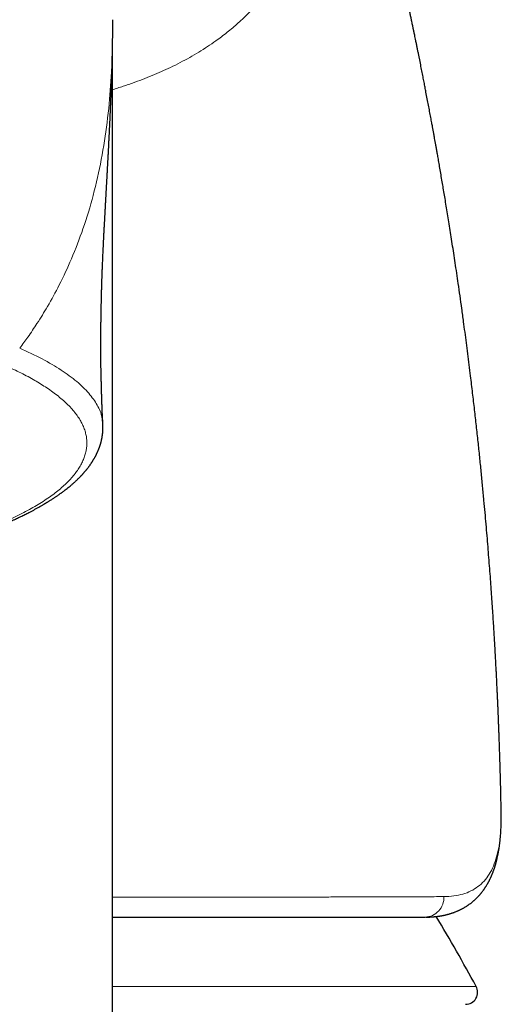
# Model space of a CAD drawing. Header units: millimetres. Extents: x 8 to 757, y 12 to 538.
# Tile 37 of 45: x 405 to 417, y 490 to 514. Entities that reach past the tile are written whole.
import ezdxf

# ---------------------------------------------------------------- set-up
doc = ezdxf.new("R2010")
doc.units = ezdxf.units.MM

msp = doc.modelspace()

# ---------------------------------------------------------------- linework, layer by layer
at = {"color": 7, "linetype": 'Continuous', "lineweight": 30}
for p, q in [((407.215, 447.979), (407.215, 513.195)), ((416.846, 494.294), (416.846, 494.334))]:
    msp.add_line(p, q, dxfattribs=at)
at = {"color": 252, "linetype": 'Continuous', "lineweight": 0}
for p, q in [((416.841, 493.994), (416.841, 493.96)), ((407.215, 490.005), (416.224, 490.005))]:
    msp.add_line(p, q, dxfattribs=at)
at = {"color": 252, "linetype": 'Continuous', "lineweight": 0, "flags": 128}
msp.add_lwpolyline([(416.828, 493.78), (416.828, 493.743), (416.827, 493.726)], dxfattribs=at)
at = {"color": 252, "linetype": 'Continuous', "lineweight": 0}
msp.add_arc((414.94, 492.205), 0.485, 271.8151, 2.7769, dxfattribs=at)
at = {"color": 7, "linetype": 'Continuous', "lineweight": 30}
for centre, radius, start, end in [((372.327, 466.067), 50, 28.6049, 30.8902), ((415.961, 489.862), 0.3, 270, 28.6049)]:
    msp.add_arc(centre, radius, start, end, dxfattribs=at)
at = {"color": 252, "linetype": 'Continuous', "lineweight": 0}
for points, knots in [([(410.817, 527.996), (410.847, 527.893), (410.908, 527.687), (410.997, 527.376), (411.086, 527.061), (411.175, 526.744), (411.263, 526.423), (411.349, 526.102), (411.436, 525.772), (411.523, 525.435), (411.609, 525.09), (411.693, 524.747), (411.773, 524.406), (411.851, 524.061), (411.926, 523.714), (411.999, 523.364), (412.067, 523.017), (412.131, 522.672), (412.19, 522.33), (412.243, 521.996), (412.29, 521.671), (412.331, 521.354), (412.368, 521.04), (412.398, 520.727), (412.424, 520.411), (412.443, 520.092), (412.456, 519.771), (412.461, 519.453), (412.459, 519.138), (412.449, 518.828), (412.43, 518.528), (412.405, 518.24), (412.372, 517.961), (412.331, 517.687), (412.282, 517.418), (412.223, 517.147), (412.155, 516.877), (412.076, 516.607), (411.987, 516.344), (411.889, 516.087), (411.781, 515.836), (411.665, 515.595), (411.541, 515.365), (411.411, 515.146), (411.273, 514.934), (411.126, 514.728), (410.985, 514.549), (410.853, 514.393), (410.73, 514.257), (410.601, 514.123), (410.468, 513.992), (410.332, 513.866), (410.195, 513.747), (410.057, 513.634), (409.918, 513.526), (409.757, 513.407), (409.57, 513.279), (409.353, 513.142), (409.128, 513.01), (408.894, 512.884), (408.66, 512.767), (408.426, 512.66), (408.195, 512.56), (407.956, 512.465), (407.749, 512.389), (407.578, 512.329), (407.444, 512.285), (407.323, 512.246), (407.246, 512.222), (407.215, 512.213)], [0, 0, 0, 0, 0.0138237, 0.0278237, 0.042009, 0.0563888, 0.0709718, 0.0857667, 0.1004071, 0.1163917, 0.1323696, 0.1483504, 0.1643438, 0.1803595, 0.1971211, 0.2138894, 0.2306748, 0.2474874, 0.2643371, 0.2812341, 0.2972178, 0.3132607, 0.329371, 0.345557, 0.361827, 0.3790283, 0.3962757, 0.4135792, 0.4309486, 0.4483942, 0.4657733, 0.4820913, 0.4984123, 0.5147443, 0.5310952, 0.5474727, 0.5648328, 0.582146, 0.5994212, 0.6166679, 0.6338954, 0.6512375, 0.6675922, 0.6838816, 0.700113, 0.7162941, 0.7324326, 0.743931, 0.7556129, 0.7674821, 0.7795371, 0.7912118, 0.8025077, 0.8136363, 0.824599, 0.8353129, 0.8507068, 0.8662191, 0.8818563, 0.8976246, 0.91353, 0.9278195, 0.9422266, 0.9567551, 0.9714087, 0.9791357, 0.9868986, 0.9946979, 1, 1, 1, 1]), ([(407.225, 513.946), (407.222, 513.699), (407.218, 513.215), (407.179, 512.338), (407.094, 511.427), (406.954, 510.511), (406.756, 509.626), (406.507, 508.8), (406.222, 508.056), (405.922, 507.413), (405.632, 506.878), (405.367, 506.448), (405.135, 506.105), (404.985, 505.903), (404.917, 505.812)], [0, 0, 0, 0, 0.129321, 0.25322, 0.370688, 0.480749, 0.58243, 0.674761, 0.756744, 0.827408, 0.885825, 0.932243, 0.969332, 1, 1, 1, 1]), ([(404.917, 505.811), (405.108, 505.723), (405.488, 505.548), (405.955, 505.271), (406.343, 504.987), (406.643, 504.696), (406.849, 504.401), (406.96, 504.145), (406.965, 503.988), (406.967, 503.931)], [0, 0, 0, 0, 0.152793, 0.305459, 0.457936, 0.610154, 0.762058, 0.913624, 1, 1, 1, 1]), ([(403, 500.947), (403.068, 500.968), (403.227, 501.016), (403.467, 501.095), (403.721, 501.182), (403.963, 501.272), (404.194, 501.362), (404.414, 501.453), (404.624, 501.547), (404.826, 501.642), (405.019, 501.74), (405.203, 501.839), (405.377, 501.941), (405.539, 502.043), (405.69, 502.147), (405.829, 502.251), (405.957, 502.357), (406.072, 502.463), (406.177, 502.57), (406.269, 502.677), (406.349, 502.785), (406.418, 502.892), (406.474, 503), (406.518, 503.107), (406.551, 503.214), (406.573, 503.322), (406.582, 503.431), (406.58, 503.54), (406.565, 503.65), (406.538, 503.759), (406.498, 503.868), (406.446, 503.977), (406.381, 504.086), (406.304, 504.194), (406.215, 504.301), (406.114, 504.408), (406.001, 504.514), (405.876, 504.619), (405.74, 504.724), (405.596, 504.824), (405.445, 504.921), (405.29, 505.014), (405.125, 505.106), (404.95, 505.197), (404.767, 505.287), (404.637, 505.346), (404.572, 505.375)], [0, 0, 0, 0, 0.017207, 0.040346, 0.063482, 0.086622, 0.109357, 0.132107, 0.154876, 0.177671, 0.200961, 0.224289, 0.247658, 0.271042, 0.294394, 0.317713, 0.341003, 0.364215, 0.387402, 0.410564, 0.433705, 0.456826, 0.479515, 0.502189, 0.524849, 0.547497, 0.570597, 0.59369, 0.616779, 0.639867, 0.662966, 0.686078, 0.709205, 0.732349, 0.75551, 0.778691, 0.801891, 0.825112, 0.848355, 0.871619, 0.892965, 0.91433, 0.935716, 0.957122, 0.97855, 1, 1, 1, 1]), ([(416.841, 493.994), (416.844, 494.054), (416.848, 494.159), (416.846, 494.254), (416.846, 494.294)], [0, 0, 0, 0, 0.58103, 1, 1, 1, 1]), ([(416.828, 493.78), (416.831, 493.815), (416.836, 493.887), (416.84, 493.958), (416.841, 493.994)], [0, 0, 0, 0, 0.500153, 1, 1, 1, 1]), ([(415.425, 492.229), (415.509, 492.232), (415.677, 492.239), (415.899, 492.287), (416.098, 492.363), (416.272, 492.47), (416.423, 492.608), (416.55, 492.777), (416.654, 492.978), (416.735, 493.212), (416.795, 493.475), (416.817, 493.678), (416.828, 493.78)], [0, 0, 0, 0, 0.100232, 0.200205, 0.299996, 0.399681, 0.499336, 0.599038, 0.698869, 0.798911, 0.899256, 1, 1, 1, 1]), ([(407.215, 492.218), (407.278, 492.218), (407.528, 492.218), (407.954, 492.217), (408.492, 492.217), (409.016, 492.217), (409.517, 492.217), (409.995, 492.217), (410.451, 492.217), (410.894, 492.217), (411.324, 492.217), (411.748, 492.218), (412.166, 492.218), (412.576, 492.219), (412.97, 492.22), (413.348, 492.221), (413.708, 492.222), (414.045, 492.223), (414.359, 492.224), (414.65, 492.225), (414.926, 492.226), (415.186, 492.227), (415.345, 492.228), (415.425, 492.229)], [0, 0, 0, 0, 0.016807, 0.067389, 0.117939, 0.168464, 0.218969, 0.266575, 0.314171, 0.361764, 0.409356, 0.456954, 0.507447, 0.557957, 0.608491, 0.659057, 0.70966, 0.76031, 0.808117, 0.85598, 0.903909, 0.951912, 1, 1, 1, 1])]:
    msp.add_open_spline(points, degree=3, knots=knots, dxfattribs=at)
at = {"color": 7, "linetype": 'Continuous', "lineweight": 30}
for points, knots in [([(416.846, 494.339), (416.845, 494.343), (416.844, 494.417), (416.84, 494.558), (416.836, 494.758), (416.831, 494.949), (416.827, 495.129), (416.822, 495.301), (416.817, 495.463), (416.813, 495.615), (416.808, 495.758), (416.804, 495.892), (416.8, 496.015), (416.796, 496.128), (416.792, 496.229), (416.789, 496.32), (416.786, 496.402), (416.783, 496.476), (416.78, 496.543), (416.778, 496.601), (416.776, 496.652), (416.774, 496.693), (416.773, 496.725), (416.772, 496.747), (416.771, 496.762), (416.771, 496.775), (416.77, 496.792), (416.769, 496.817), (416.768, 496.849), (416.765, 496.907), (416.762, 496.989), (416.757, 497.092), (416.753, 497.194), (416.747, 497.305), (416.742, 497.427), (416.735, 497.557), (416.729, 497.687), (416.722, 497.816), (416.715, 497.947), (416.708, 498.083), (416.7, 498.231), (416.691, 498.392), (416.681, 498.566), (416.67, 498.749), (416.658, 498.941), (416.645, 499.147), (416.631, 499.365), (416.615, 499.598), (416.598, 499.841), (416.58, 500.093), (416.56, 500.356), (416.539, 500.623), (416.518, 500.894), (416.495, 501.169), (416.471, 501.453), (416.445, 501.745), (416.416, 502.059), (416.385, 502.394), (416.35, 502.752), (416.312, 503.12), (416.273, 503.499), (416.23, 503.89), (416.185, 504.291), (416.137, 504.703), (416.093, 505.073), (416.052, 505.398), (416.018, 505.673), (415.983, 505.943), (415.948, 506.207), (415.91, 506.49), (415.869, 506.789), (415.825, 507.104), (415.783, 507.396), (415.743, 507.668), (415.706, 507.92), (415.669, 508.162), (415.633, 508.395), (415.598, 508.619), (415.564, 508.833), (415.531, 509.039), (415.5, 509.235), (415.469, 509.422), (415.439, 509.6), (415.411, 509.768), (415.383, 509.936), (415.354, 510.103), (415.326, 510.266), (415.3, 510.417), (415.277, 510.549), (415.257, 510.663), (415.239, 510.761), (415.223, 510.85), (415.209, 510.93), (415.196, 511.001), (415.185, 511.06), (415.176, 511.111), (415.168, 511.155), (415.162, 511.188), (415.158, 511.214), (415.154, 511.234), (415.149, 511.262), (415.142, 511.297), (415.134, 511.341), (415.12, 511.418), (415.099, 511.53), (415.072, 511.677), (415.043, 511.83), (415.013, 511.989), (414.984, 512.137), (414.958, 512.274), (414.934, 512.4), (414.907, 512.535), (414.879, 512.679), (414.849, 512.832), (414.822, 512.965), (414.8, 513.075), (414.783, 513.16), (414.765, 513.247), (414.747, 513.336), (414.73, 513.42), (414.715, 513.495), (414.702, 513.557), (414.691, 513.608), (414.684, 513.645), (414.678, 513.67), (414.674, 513.69), (414.67, 513.711), (414.664, 513.738), (414.657, 513.774), (414.647, 513.819), (414.637, 513.871), (414.623, 513.937), (414.606, 514.016), (414.586, 514.109), (414.566, 514.204), (414.545, 514.302), (414.523, 514.406), (414.498, 514.52), (414.471, 514.648), (414.44, 514.791), (414.413, 514.915), (414.391, 515.011), (414.378, 515.073), (414.365, 515.131), (414.352, 515.187), (414.341, 515.239), (414.33, 515.286), (414.323, 515.318), (414.318, 515.34), (414.314, 515.359), (414.309, 515.381), (414.301, 515.418), (414.289, 515.469), (414.275, 515.533), (414.26, 515.598), (414.245, 515.663), (414.232, 515.722), (414.22, 515.775), (414.209, 515.823), (414.198, 515.872), (414.184, 515.931), (414.167, 516.005), (414.146, 516.094), (414.127, 516.178), (414.11, 516.25), (414.098, 516.303), (414.087, 516.349), (414.078, 516.386), (414.072, 516.414), (414.067, 516.436), (414.062, 516.456), (414.057, 516.478), (414.05, 516.507), (414.041, 516.543), (414.032, 516.584), (414.017, 516.648), (413.997, 516.73), (413.974, 516.826), (413.952, 516.917), (413.931, 517.008), (413.907, 517.106), (413.886, 517.192), (413.869, 517.261), (413.858, 517.307), (413.849, 517.345), (413.842, 517.374), (413.837, 517.395), (413.832, 517.415), (413.825, 517.441), (413.816, 517.478), (413.804, 517.527), (413.79, 517.586), (413.767, 517.677), (413.737, 517.798), (413.709, 517.913), (413.688, 517.995), (413.676, 518.043), (413.664, 518.092), (413.653, 518.137), (413.643, 518.177), (413.635, 518.208), (413.628, 518.234), (413.622, 518.258), (413.615, 518.285), (413.607, 518.317), (413.597, 518.357), (413.585, 518.405), (413.571, 518.459), (413.557, 518.513), (413.542, 518.574), (413.525, 518.64), (413.506, 518.712), (413.489, 518.78), (413.473, 518.84), (413.462, 518.886), (413.453, 518.917), (413.448, 518.939), (413.441, 518.963), (413.433, 518.995), (413.423, 519.033), (413.412, 519.075), (413.401, 519.12), (413.389, 519.164), (413.375, 519.216), (413.36, 519.275), (413.343, 519.339), (413.328, 519.397), (413.316, 519.442), (413.307, 519.474), (413.302, 519.497), (413.296, 519.518), (413.29, 519.542), (413.282, 519.571), (413.272, 519.608), (413.261, 519.649), (413.25, 519.692), (413.235, 519.745), (413.219, 519.805), (413.202, 519.872), (413.185, 519.933), (413.172, 519.983), (413.161, 520.023), (413.152, 520.055), (413.143, 520.088), (413.133, 520.127), (413.118, 520.18), (413.101, 520.245), (413.082, 520.314), (413.065, 520.376), (413.051, 520.428), (413.04, 520.468), (413.031, 520.502), (413.022, 520.535), (413.012, 520.572), (412.999, 520.618), (412.984, 520.672), (412.967, 520.734), (412.948, 520.803), (412.929, 520.871), (412.911, 520.935), (412.896, 520.991), (412.882, 521.042), (412.868, 521.091), (412.854, 521.14), (412.841, 521.188), (412.827, 521.236), (412.813, 521.286), (412.798, 521.341), (412.781, 521.402), (412.763, 521.464), (412.747, 521.521), (412.733, 521.571), (412.72, 521.617), (412.708, 521.659), (412.696, 521.701), (412.684, 521.744), (412.67, 521.792), (412.657, 521.839), (412.644, 521.882), (412.633, 521.923), (412.62, 521.967), (412.605, 522.019), (412.588, 522.079), (412.571, 522.14), (412.554, 522.198), (412.538, 522.254), (412.523, 522.305), (412.51, 522.351), (412.497, 522.393), (412.486, 522.432), (412.475, 522.47), (412.464, 522.508), (412.452, 522.55), (412.438, 522.597), (412.419, 522.662), (412.397, 522.738), (412.371, 522.826), (412.347, 522.911), (412.323, 522.991), (412.301, 523.064), (412.282, 523.131), (412.263, 523.194), (412.244, 523.257), (412.225, 523.323), (412.203, 523.396), (412.18, 523.475), (412.155, 523.559), (412.13, 523.644), (412.107, 523.72), (412.086, 523.79), (412.067, 523.855), (412.047, 523.921), (412.028, 523.984), (412.011, 524.041), (411.995, 524.094), (411.981, 524.14), (411.969, 524.181), (411.958, 524.218), (411.947, 524.254), (411.937, 524.288), (411.928, 524.316), (411.92, 524.344), (411.911, 524.373), (411.901, 524.407), (411.89, 524.441), (411.881, 524.471), (411.873, 524.5), (411.864, 524.53), (411.853, 524.564), (411.84, 524.606), (411.826, 524.653), (411.81, 524.706), (411.794, 524.759), (411.779, 524.809), (411.764, 524.857), (411.749, 524.907), (411.737, 524.948), (411.728, 524.977), (411.723, 524.992), (411.719, 525.007), (411.713, 525.026), (411.705, 525.052), (411.696, 525.082), (411.687, 525.112), (411.679, 525.14), (411.67, 525.167), (411.661, 525.197), (411.651, 525.231), (411.64, 525.266), (411.629, 525.303), (411.615, 525.35), (411.597, 525.407), (411.579, 525.467), (411.561, 525.525), (411.547, 525.572), (411.535, 525.613), (411.524, 525.646), (411.514, 525.681), (411.502, 525.72), (411.49, 525.76), (411.478, 525.799), (411.468, 525.831), (411.461, 525.855), (411.454, 525.878), (411.446, 525.903), (411.437, 525.933), (411.428, 525.962), (411.42, 525.989), (411.413, 526.012), (411.407, 526.033), (411.4, 526.054), (411.393, 526.078), (411.385, 526.103), (411.378, 526.128), (411.37, 526.152), (411.363, 526.176), (411.356, 526.199), (411.349, 526.223), (411.341, 526.249), (411.333, 526.277), (411.324, 526.306), (411.316, 526.333), (411.308, 526.357), (411.302, 526.376), (411.298, 526.392), (411.293, 526.407), (411.288, 526.424), (411.281, 526.447), (411.273, 526.474), (411.264, 526.504), (411.255, 526.531), (411.248, 526.557), (411.24, 526.583), (411.231, 526.612), (411.222, 526.643), (411.212, 526.675), (411.203, 526.705), (411.194, 526.733), (411.187, 526.757), (411.18, 526.78), (411.173, 526.802), (411.166, 526.826), (411.159, 526.851), (411.151, 526.877), (411.143, 526.902), (411.136, 526.925), (411.131, 526.944), (411.125, 526.963), (411.119, 526.984), (411.111, 527.008), (411.104, 527.034), (411.096, 527.057), (411.091, 527.077), (411.086, 527.094), (411.081, 527.109), (411.076, 527.127), (411.07, 527.146), (411.063, 527.167), (411.056, 527.192), (411.048, 527.22), (411.039, 527.249), (411.03, 527.278), (411.023, 527.304), (411.016, 527.326), (411.01, 527.345), (411.005, 527.363), (411, 527.38), (410.994, 527.4), (410.987, 527.423), (410.979, 527.449), (410.972, 527.473), (410.965, 527.496), (410.959, 527.515), (410.954, 527.534), (410.948, 527.554), (410.941, 527.577), (410.934, 527.602), (410.925, 527.631), (410.916, 527.66), (410.908, 527.687), (410.902, 527.709), (410.897, 527.727), (410.891, 527.747), (410.884, 527.769), (410.877, 527.794), (410.869, 527.819), (410.862, 527.844), (410.856, 527.866), (410.85, 527.886), (410.845, 527.903), (410.84, 527.92), (410.834, 527.938), (410.828, 527.958), (410.824, 527.972), (410.822, 527.979)], [0, 0, 0, 0, 0.000359, 0.006174, 0.011725, 0.017012, 0.022036, 0.026795, 0.03129, 0.035522, 0.03949, 0.043194, 0.046634, 0.049811, 0.052564, 0.055084, 0.057369, 0.05942, 0.061236, 0.062907, 0.064314, 0.065457, 0.066337, 0.066954, 0.067307, 0.067569, 0.068041, 0.068726, 0.069624, 0.070735, 0.073586, 0.076435, 0.079271, 0.082094, 0.085741, 0.089367, 0.092971, 0.096553, 0.10014, 0.103901, 0.107866, 0.112462, 0.117305, 0.122394, 0.12773, 0.133312, 0.139502, 0.145969, 0.152713, 0.159735, 0.167035, 0.174612, 0.18201, 0.189655, 0.197547, 0.205685, 0.214071, 0.223721, 0.233679, 0.243945, 0.254519, 0.265401, 0.27659, 0.288088, 0.299894, 0.307595, 0.315334, 0.322896, 0.330271, 0.337458, 0.346587, 0.355393, 0.363878, 0.371182, 0.37823, 0.385021, 0.391556, 0.397834, 0.403856, 0.409621, 0.415129, 0.420381, 0.425376, 0.430115, 0.434596, 0.439549, 0.444145, 0.448384, 0.452267, 0.455282, 0.45804, 0.460541, 0.462785, 0.464773, 0.466504, 0.467824, 0.46905, 0.47021, 0.470646, 0.471184, 0.471956, 0.472963, 0.474204, 0.475599, 0.479536, 0.48366, 0.487972, 0.492472, 0.497167, 0.500474, 0.504033, 0.507843, 0.511907, 0.516222, 0.52079, 0.523139, 0.525549, 0.528021, 0.530555, 0.533041, 0.535152, 0.53692, 0.538344, 0.539424, 0.540041, 0.540502, 0.541092, 0.541846, 0.542762, 0.544187, 0.545669, 0.54716, 0.549773, 0.552411, 0.555074, 0.557791, 0.560748, 0.563978, 0.567481, 0.57164, 0.576128, 0.577982, 0.57981, 0.581457, 0.582917, 0.584572, 0.585895, 0.586886, 0.587316, 0.5878, 0.588449, 0.58926, 0.590958, 0.592764, 0.594679, 0.596563, 0.59826, 0.599745, 0.601049, 0.602366, 0.603919, 0.606115, 0.608658, 0.611548, 0.613292, 0.614817, 0.616118, 0.617196, 0.617969, 0.618563, 0.619038, 0.619668, 0.620488, 0.621498, 0.622698, 0.624017, 0.626998, 0.629736, 0.632234, 0.634771, 0.637571, 0.640633, 0.642173, 0.643513, 0.644591, 0.645407, 0.645961, 0.646458, 0.647101, 0.648225, 0.649626, 0.651305, 0.65326, 0.65746, 0.661771, 0.663148, 0.664537, 0.665937, 0.667304, 0.668459, 0.669353, 0.670032, 0.670659, 0.671438, 0.67237, 0.673453, 0.674926, 0.676517, 0.67808, 0.679614, 0.681754, 0.683833, 0.68585, 0.687638, 0.689093, 0.689762, 0.690332, 0.691016, 0.691915, 0.693029, 0.694326, 0.695647, 0.696916, 0.698132, 0.700175, 0.702051, 0.703747, 0.705212, 0.705942, 0.706595, 0.707171, 0.707817, 0.70868, 0.709738, 0.710997, 0.712286, 0.713527, 0.715626, 0.717575, 0.719368, 0.720932, 0.721999, 0.722904, 0.723746, 0.724877, 0.726327, 0.72847, 0.730523, 0.732479, 0.733921, 0.735099, 0.736015, 0.736946, 0.73804, 0.739298, 0.740983, 0.742841, 0.744864, 0.747051, 0.748938, 0.750567, 0.752037, 0.7535, 0.754959, 0.756406, 0.757832, 0.759237, 0.760913, 0.762784, 0.764732, 0.766457, 0.767943, 0.769305, 0.770633, 0.771746, 0.773071, 0.774598, 0.776072, 0.777376, 0.778521, 0.779757, 0.781423, 0.783332, 0.785221, 0.787018, 0.788722, 0.790313, 0.79174, 0.793, 0.794206, 0.795353, 0.796519, 0.7978, 0.799248, 0.800953, 0.803816, 0.806456, 0.809155, 0.811847, 0.814029, 0.816133, 0.818239, 0.820119, 0.82219, 0.824549, 0.827167, 0.829924, 0.832751, 0.835444, 0.837414, 0.839645, 0.841913, 0.844032, 0.845943, 0.847637, 0.849374, 0.850539, 0.851803, 0.853135, 0.85429, 0.855222, 0.856057, 0.857079, 0.858294, 0.85953, 0.860556, 0.861432, 0.862471, 0.86372, 0.865032, 0.866837, 0.868604, 0.870634, 0.87245, 0.8739, 0.87577, 0.877753, 0.878375, 0.878843, 0.879355, 0.880032, 0.880872, 0.882143, 0.883273, 0.884219, 0.88513, 0.886235, 0.887555, 0.888891, 0.890018, 0.891738, 0.894023, 0.896393, 0.898452, 0.900563, 0.90182, 0.903032, 0.904377, 0.905857, 0.907458, 0.909074, 0.910314, 0.911183, 0.911936, 0.912932, 0.914167, 0.91538, 0.916433, 0.917314, 0.918105, 0.918944, 0.919833, 0.920894, 0.921918, 0.922881, 0.923813, 0.924733, 0.925639, 0.926663, 0.927904, 0.929031, 0.930189, 0.931158, 0.931933, 0.932514, 0.933084, 0.933772, 0.93458, 0.935908, 0.937122, 0.938202, 0.939258, 0.940306, 0.941446, 0.94284, 0.944116, 0.945444, 0.946602, 0.947584, 0.948498, 0.949428, 0.950384, 0.951428, 0.95257, 0.953686, 0.954632, 0.955407, 0.956102, 0.957009, 0.958047, 0.959222, 0.960245, 0.961073, 0.961719, 0.962364, 0.963099, 0.963905, 0.964809, 0.965872, 0.967097, 0.968366, 0.969674, 0.970776, 0.971692, 0.972526, 0.973295, 0.973998, 0.974774, 0.975878, 0.976978, 0.978122, 0.979084, 0.979863, 0.980674, 0.981549, 0.982519, 0.983608, 0.984876, 0.986281, 0.9875, 0.988402, 0.989136, 0.989972, 0.990963, 0.992101, 0.993267, 0.994312, 0.995314, 0.996189, 0.996934, 0.99756, 0.998307, 0.999202, 1, 1, 1, 1]), ([(406.978, 503.931), (406.978, 503.937), (406.977, 503.947), (406.976, 503.968), (406.975, 503.996), (406.973, 504.029), (406.971, 504.063), (406.969, 504.099), (406.967, 504.14), (406.965, 504.192), (406.962, 504.251), (406.96, 504.307), (406.958, 504.357), (406.956, 504.402), (406.954, 504.448), (406.953, 504.491), (406.952, 504.53), (406.951, 504.565), (406.95, 504.597), (406.949, 504.627), (406.948, 504.66), (406.947, 504.695), (406.946, 504.728), (406.945, 504.755), (406.944, 504.781), (406.944, 504.806), (406.943, 504.829), (406.943, 504.847), (406.942, 504.863), (406.942, 504.882), (406.941, 504.917), (406.94, 504.964), (406.938, 505.024), (406.937, 505.086), (406.935, 505.148), (406.934, 505.199), (406.933, 505.241), (406.932, 505.276), (406.931, 505.31), (406.931, 505.339), (406.93, 505.368), (406.93, 505.397), (406.929, 505.427), (406.929, 505.456), (406.928, 505.481), (406.928, 505.506), (406.928, 505.532), (406.928, 505.559), (406.927, 505.585), (406.927, 505.605), (406.927, 505.622), (406.927, 505.639), (406.927, 505.66), (406.927, 505.687), (406.927, 505.715), (406.927, 505.742), (406.927, 505.767), (406.927, 505.791), (406.927, 505.817), (406.927, 505.846), (406.927, 505.875), (406.927, 505.901), (406.927, 505.923), (406.927, 505.944), (406.927, 505.968), (406.927, 505.993), (406.927, 506.016), (406.927, 506.037), (406.927, 506.059), (406.928, 506.085), (406.928, 506.115), (406.928, 506.146), (406.928, 506.175), (406.928, 506.202), (406.929, 506.226), (406.929, 506.252), (406.929, 506.296), (406.93, 506.352), (406.931, 506.415), (406.931, 506.472), (406.932, 506.532), (406.933, 506.592), (406.934, 506.658), (406.935, 506.71), (406.936, 506.753), (406.936, 506.778), (406.937, 506.802), (406.937, 506.828), (406.938, 506.856), (406.938, 506.884), (406.939, 506.913), (406.94, 506.945), (406.941, 506.98), (406.941, 507.014), (406.942, 507.048), (406.943, 507.082), (406.944, 507.113), (406.945, 507.147), (406.946, 507.186), (406.947, 507.229), (406.948, 507.27), (406.949, 507.311), (406.95, 507.352), (406.951, 507.388), (406.952, 507.421), (406.953, 507.452), (406.954, 507.483), (406.955, 507.513), (406.956, 507.544), (406.958, 507.576), (406.959, 507.605), (406.96, 507.631), (406.96, 507.655), (406.961, 507.681), (406.962, 507.708), (406.963, 507.734), (406.964, 507.759), (406.965, 507.788), (406.967, 507.834), (406.97, 507.894), (406.973, 507.966), (406.976, 508.035), (406.979, 508.102), (406.982, 508.168), (406.984, 508.223), (406.986, 508.266), (406.987, 508.294), (406.989, 508.317), (406.99, 508.339), (406.991, 508.364), (406.992, 508.392), (406.994, 508.421), (406.995, 508.447), (406.996, 508.474), (406.998, 508.503), (406.999, 508.534), (407.001, 508.568), (407.003, 508.606), (407.005, 508.649), (407.007, 508.692), (407.01, 508.735), (407.012, 508.778), (407.014, 508.817), (407.016, 508.85), (407.017, 508.874), (407.019, 508.899), (407.02, 508.927), (407.022, 508.957), (407.023, 508.983), (407.024, 509.008), (407.026, 509.035), (407.028, 509.066), (407.029, 509.099), (407.031, 509.129), (407.033, 509.157), (407.034, 509.19), (407.037, 509.227), (407.039, 509.264), (407.04, 509.296), (407.042, 509.327), (407.044, 509.363), (407.046, 509.404), (407.048, 509.443), (407.05, 509.476), (407.052, 509.501), (407.053, 509.525), (407.054, 509.552), (407.056, 509.581), (407.058, 509.609), (407.059, 509.633), (407.06, 509.654), (407.061, 509.672), (407.062, 509.69), (407.063, 509.71), (407.065, 509.741), (407.067, 509.779), (407.069, 509.821), (407.071, 509.856), (407.073, 509.891), (407.075, 509.93), (407.078, 509.973), (407.08, 510.015), (407.082, 510.057), (407.085, 510.101), (407.087, 510.146), (407.09, 510.189), (407.092, 510.231), (407.094, 510.27), (407.096, 510.308), (407.098, 510.343), (407.1, 510.375), (407.101, 510.402), (407.102, 510.426), (407.104, 510.448), (407.105, 510.474), (407.107, 510.505), (407.108, 510.537), (407.11, 510.568), (407.111, 510.595), (407.113, 510.62), (407.114, 510.646), (407.116, 510.677), (407.117, 510.71), (407.119, 510.743), (407.121, 510.77), (407.122, 510.792), (407.123, 510.813), (407.124, 510.835), (407.125, 510.859), (407.127, 510.886), (407.128, 510.914), (407.129, 510.942), (407.131, 510.97), (407.132, 510.996), (407.133, 511.022), (407.135, 511.051), (407.136, 511.082), (407.138, 511.113), (407.139, 511.142), (407.141, 511.171), (407.142, 511.2), (407.144, 511.231), (407.145, 511.267), (407.147, 511.302), (407.149, 511.334), (407.15, 511.362), (407.151, 511.388), (407.153, 511.416), (407.154, 511.447), (407.156, 511.479), (407.157, 511.511), (407.158, 511.541), (407.16, 511.569), (407.161, 511.598), (407.162, 511.628), (407.164, 511.66), (407.165, 511.691), (407.166, 511.717), (407.167, 511.739), (407.168, 511.758), (407.169, 511.779), (407.17, 511.806), (407.171, 511.835), (407.173, 511.863), (407.173, 511.887), (407.174, 511.907), (407.175, 511.926), (407.176, 511.947), (407.177, 511.972), (407.178, 512.001), (407.179, 512.029), (407.18, 512.054), (407.181, 512.077), (407.182, 512.099), (407.183, 512.125), (407.184, 512.152), (407.185, 512.179), (407.186, 512.204), (407.187, 512.226), (407.188, 512.247), (407.188, 512.27), (407.189, 512.297), (407.19, 512.326), (407.191, 512.353), (407.192, 512.376), (407.193, 512.395), (407.193, 512.411), (407.194, 512.427), (407.195, 512.445), (407.195, 512.466), (407.196, 512.488), (407.197, 512.511), (407.198, 512.534), (407.198, 512.559), (407.199, 512.586), (407.2, 512.616), (407.201, 512.649), (407.202, 512.68), (407.203, 512.713), (407.204, 512.745), (407.205, 512.785), (407.206, 512.828), (407.208, 512.874), (407.209, 512.919), (407.21, 512.96), (407.211, 512.998), (407.211, 513.026), (407.212, 513.051), (407.213, 513.075), (407.213, 513.104), (407.214, 513.134), (407.214, 513.161), (407.215, 513.183), (407.215, 513.202), (407.216, 513.222), (407.216, 513.243), (407.216, 513.263), (407.217, 513.281), (407.217, 513.297), (407.217, 513.315), (407.218, 513.338), (407.218, 513.366), (407.219, 513.397), (407.219, 513.43), (407.22, 513.463), (407.22, 513.493), (407.221, 513.522), (407.221, 513.553), (407.222, 513.588), (407.222, 513.624), (407.222, 513.659), (407.223, 513.693), (407.223, 513.726), (407.223, 513.76), (407.224, 513.793), (407.224, 513.825), (407.224, 513.856), (407.224, 513.889), (407.225, 513.918), (407.225, 513.936), (407.225, 513.943)], [0, 0, 0, 0, 0.001217, 0.002375, 0.004946, 0.007591, 0.010147, 0.012922, 0.015989, 0.019682, 0.025002, 0.029945, 0.032889, 0.036575, 0.04045, 0.043782, 0.046596, 0.049518, 0.051936, 0.053946, 0.056538, 0.0595, 0.062157, 0.063942, 0.065884, 0.067966, 0.069768, 0.071122, 0.07215, 0.07356, 0.075468, 0.08001, 0.084242, 0.089057, 0.093953, 0.098357, 0.101014, 0.104105, 0.106964, 0.109356, 0.111414, 0.113895, 0.116659, 0.118942, 0.120877, 0.122838, 0.12502, 0.127418, 0.129587, 0.131293, 0.132525, 0.133749, 0.135514, 0.137782, 0.140294, 0.142532, 0.144477, 0.146246, 0.14844, 0.150959, 0.153422, 0.15546, 0.157215, 0.158774, 0.160773, 0.162956, 0.164854, 0.166451, 0.167955, 0.170215, 0.172715, 0.175206, 0.177637, 0.179824, 0.18169, 0.183645, 0.186133, 0.192273, 0.197332, 0.20155, 0.206392, 0.21203, 0.216353, 0.222548, 0.225038, 0.22689, 0.228752, 0.230914, 0.233319, 0.23564, 0.237905, 0.240539, 0.243598, 0.24649, 0.249234, 0.25208, 0.254838, 0.257035, 0.260728, 0.264717, 0.267747, 0.271206, 0.275182, 0.278153, 0.280548, 0.283414, 0.286113, 0.28856, 0.291182, 0.294091, 0.296727, 0.298808, 0.300713, 0.303033, 0.305572, 0.307815, 0.309743, 0.312137, 0.315449, 0.3217, 0.327899, 0.334341, 0.339996, 0.345622, 0.351763, 0.354716, 0.357183, 0.359147, 0.360857, 0.363064, 0.365808, 0.368437, 0.370794, 0.372921, 0.375579, 0.378687, 0.381407, 0.384633, 0.388687, 0.393125, 0.396441, 0.400316, 0.404895, 0.407174, 0.409092, 0.411341, 0.414053, 0.416919, 0.419345, 0.421324, 0.423677, 0.426578, 0.429748, 0.432418, 0.434586, 0.437432, 0.441101, 0.444674, 0.447377, 0.450196, 0.453217, 0.456931, 0.461411, 0.463866, 0.466013, 0.468141, 0.47064, 0.473392, 0.476167, 0.478274, 0.48012, 0.481755, 0.483398, 0.485115, 0.487275, 0.491972, 0.49569, 0.498761, 0.501869, 0.505464, 0.509651, 0.51375, 0.517401, 0.521507, 0.52589, 0.530122, 0.533842, 0.537661, 0.54119, 0.544632, 0.547724, 0.55046, 0.552457, 0.55453, 0.55688, 0.55986, 0.56345, 0.566388, 0.568915, 0.571227, 0.573748, 0.576643, 0.580115, 0.583711, 0.586189, 0.588214, 0.590232, 0.592375, 0.59485, 0.59755, 0.600285, 0.603334, 0.606132, 0.608679, 0.611207, 0.614096, 0.617503, 0.620709, 0.623456, 0.626513, 0.629419, 0.632601, 0.636223, 0.640358, 0.643596, 0.646349, 0.649, 0.651885, 0.655293, 0.658695, 0.662229, 0.665354, 0.66823, 0.671356, 0.674523, 0.678053, 0.68169, 0.684653, 0.686663, 0.688705, 0.690917, 0.693817, 0.697452, 0.700674, 0.703163, 0.705313, 0.707396, 0.709626, 0.712392, 0.716066, 0.71933, 0.722104, 0.724645, 0.727089, 0.730019, 0.733392, 0.736653, 0.739518, 0.74205, 0.74443, 0.746978, 0.750268, 0.754127, 0.757463, 0.760153, 0.762501, 0.764234, 0.766061, 0.768296, 0.770945, 0.773853, 0.776415, 0.779545, 0.782391, 0.785837, 0.789703, 0.793912, 0.798149, 0.801787, 0.80653, 0.810793, 0.817368, 0.823874, 0.82901, 0.835853, 0.840449, 0.844618, 0.84755, 0.851018, 0.855094, 0.859753, 0.863882, 0.866974, 0.86934, 0.872291, 0.875693, 0.87882, 0.881561, 0.883916, 0.885882, 0.889945, 0.894316, 0.899129, 0.904581, 0.910189, 0.915034, 0.919407, 0.924567, 0.930521, 0.937299, 0.943649, 0.949234, 0.955563, 0.962059, 0.968558, 0.974868, 0.981203, 0.988112, 0.995179, 1, 1, 1, 1]), ([(403, 500.915), (403.011, 500.918), (403.04, 500.927), (403.086, 500.941), (403.141, 500.957), (403.198, 500.975), (403.257, 500.993), (403.315, 501.011), (403.372, 501.029), (403.427, 501.047), (403.494, 501.069), (403.571, 501.094), (403.658, 501.124), (403.74, 501.152), (403.818, 501.179), (403.894, 501.206), (403.971, 501.234), (404.056, 501.266), (404.15, 501.301), (404.251, 501.341), (404.337, 501.375), (404.405, 501.403), (404.455, 501.423), (404.502, 501.443), (404.544, 501.461), (404.579, 501.476), (404.609, 501.489), (404.634, 501.5), (404.655, 501.509), (404.674, 501.517), (404.689, 501.524), (404.705, 501.531), (404.725, 501.54), (404.749, 501.551), (404.779, 501.564), (404.817, 501.582), (404.864, 501.604), (404.916, 501.628), (404.968, 501.653), (405.019, 501.678), (405.069, 501.703), (405.118, 501.727), (405.194, 501.767), (405.296, 501.82), (405.389, 501.872), (405.449, 501.906), (405.477, 501.922), (405.502, 501.937), (405.524, 501.95), (405.542, 501.961), (405.557, 501.97), (405.57, 501.978), (405.583, 501.986), (405.599, 501.995), (405.617, 502.006), (405.64, 502.02), (405.667, 502.038), (405.698, 502.057), (405.731, 502.078), (405.762, 502.099), (405.792, 502.119), (405.82, 502.137), (405.846, 502.155), (405.87, 502.172), (405.892, 502.188), (405.913, 502.202), (405.933, 502.217), (405.954, 502.232), (405.976, 502.248), (405.998, 502.264), (406.021, 502.282), (406.053, 502.306), (406.093, 502.338), (406.141, 502.377), (406.182, 502.41), (406.214, 502.438), (406.238, 502.459), (406.26, 502.479), (406.28, 502.497), (406.3, 502.515), (406.32, 502.534), (406.34, 502.552), (406.36, 502.572), (406.38, 502.591), (406.399, 502.611), (406.416, 502.628), (406.431, 502.643), (406.443, 502.657), (406.456, 502.67), (406.47, 502.685), (406.484, 502.701), (406.498, 502.716), (406.51, 502.73), (406.521, 502.743), (406.53, 502.754), (406.538, 502.763), (406.545, 502.771), (406.552, 502.78), (406.561, 502.79), (406.571, 502.803), (406.583, 502.817), (406.597, 502.834), (406.611, 502.853), (406.626, 502.873), (406.64, 502.891), (406.653, 502.909), (406.666, 502.928), (406.68, 502.948), (406.693, 502.967), (406.704, 502.983), (406.713, 502.997), (406.721, 503.01), (406.729, 503.022), (406.737, 503.036), (406.746, 503.051), (406.757, 503.068), (406.769, 503.089), (406.78, 503.11), (406.791, 503.129), (406.799, 503.145), (406.807, 503.159), (406.813, 503.171), (406.818, 503.182), (406.824, 503.194), (406.831, 503.209), (406.839, 503.226), (406.847, 503.245), (406.856, 503.263), (406.863, 503.282), (406.87, 503.298), (406.876, 503.312), (406.881, 503.325), (406.886, 503.339), (406.892, 503.355), (406.899, 503.374), (406.905, 503.394), (406.912, 503.414), (406.918, 503.433), (406.923, 503.45), (406.928, 503.467), (406.932, 503.484), (406.937, 503.503), (406.942, 503.525), (406.947, 503.547), (406.952, 503.569), (406.956, 503.588), (406.959, 503.605), (406.962, 503.621), (406.964, 503.637), (406.967, 503.656), (406.97, 503.677), (406.972, 503.699), (406.975, 503.721), (406.976, 503.741), (406.978, 503.759), (406.979, 503.775), (406.979, 503.791), (406.98, 503.808), (406.98, 503.825), (406.98, 503.843), (406.98, 503.867), (406.98, 503.897), (406.979, 503.92), (406.978, 503.932)], [0, 0, 0, 0, 0.0042777, 0.0116461, 0.0189106, 0.026788, 0.0350472, 0.0431541, 0.0510874, 0.0588473, 0.0664337, 0.0795499, 0.0921138, 0.1041256, 0.1155856, 0.1267129, 0.1383457, 0.1505669, 0.1658155, 0.1818934, 0.1988022, 0.2070624, 0.2154288, 0.2232181, 0.2302722, 0.2365907, 0.2412938, 0.2454855, 0.2491656, 0.2523338, 0.25499, 0.2572795, 0.2606446, 0.2649176, 0.270099, 0.2761894, 0.2853787, 0.2948851, 0.3043329, 0.3137222, 0.3230529, 0.3323251, 0.3415389, 0.3667766, 0.3920716, 0.3980902, 0.404013, 0.409317, 0.4139257, 0.4178385, 0.4210551, 0.4235097, 0.4262751, 0.429637, 0.4335956, 0.4381486, 0.4446573, 0.4516858, 0.4590723, 0.4668164, 0.4731516, 0.4797071, 0.4861481, 0.4918138, 0.4972906, 0.5019881, 0.5068791, 0.5120622, 0.5174664, 0.5230632, 0.5288522, 0.5347815, 0.5475184, 0.5606057, 0.5735361, 0.5808856, 0.5878136, 0.594014, 0.5996501, 0.6055003, 0.6117748, 0.6172927, 0.6233567, 0.6299417, 0.6361907, 0.6416855, 0.6464258, 0.649989, 0.6540465, 0.6587233, 0.6640196, 0.6686144, 0.6730622, 0.6769393, 0.6802455, 0.6830307, 0.685281, 0.6878484, 0.6910094, 0.6947644, 0.6991136, 0.7038729, 0.7104329, 0.7162778, 0.7214068, 0.7263176, 0.7319424, 0.7382899, 0.7439266, 0.7485681, 0.7522519, 0.7557629, 0.7594107, 0.7631953, 0.7671986, 0.7720643, 0.7779314, 0.7848016, 0.7897601, 0.7942635, 0.7981117, 0.8013039, 0.8040571, 0.8069968, 0.8114523, 0.8162947, 0.8212978, 0.8264326, 0.8316278, 0.8361816, 0.8399152, 0.842953, 0.8466231, 0.8509891, 0.8560516, 0.8615633, 0.8666254, 0.8719979, 0.8766041, 0.8805989, 0.885045, 0.8901437, 0.8957866, 0.901892, 0.9076182, 0.9128483, 0.916897, 0.9206402, 0.9247806, 0.9295407, 0.9349202, 0.9405467, 0.9464911, 0.9516615, 0.9560582, 0.9599651, 0.9641949, 0.9687082, 0.9735054, 0.9786463, 0.9847007, 0.9918176, 1, 1, 1, 1]), ([(416.841, 493.96), (416.842, 493.973), (416.843, 493.997), (416.844, 494.031), (416.845, 494.059), (416.845, 494.083), (416.846, 494.101), (416.846, 494.114), (416.846, 494.124), (416.846, 494.133), (416.847, 494.143), (416.847, 494.159), (416.847, 494.182), (416.847, 494.213), (416.847, 494.249), (416.847, 494.275), (416.846, 494.288)], [0, 0, 0, 0, 0.112597, 0.211227, 0.2959, 0.366625, 0.423409, 0.458249, 0.486413, 0.515945, 0.547731, 0.581772, 0.667518, 0.765058, 0.875767, 1, 1, 1, 1]), ([(416.827, 493.726), (416.83, 493.762), (416.836, 493.841), (416.839, 493.918), (416.841, 493.96)], [0, 0, 0, 0, 0.463591, 1, 1, 1, 1]), ([(414.966, 491.721), (414.976, 491.721), (414.995, 491.721), (415.022, 491.721), (415.046, 491.722), (415.066, 491.723), (415.082, 491.724), (415.095, 491.724), (415.106, 491.725), (415.115, 491.725), (415.126, 491.726), (415.138, 491.727), (415.154, 491.728), (415.173, 491.73), (415.194, 491.732), (415.213, 491.734), (415.229, 491.735), (415.243, 491.737), (415.255, 491.738), (415.267, 491.74), (415.279, 491.742), (415.292, 491.743), (415.306, 491.745), (415.324, 491.748), (415.343, 491.751), (415.364, 491.755), (415.382, 491.758), (415.399, 491.762), (415.413, 491.764), (415.426, 491.767), (415.439, 491.77), (415.453, 491.773), (415.469, 491.777), (415.485, 491.781), (415.504, 491.785), (415.526, 491.791), (415.549, 491.798), (415.571, 491.804), (415.591, 491.81), (415.611, 491.816), (415.631, 491.823), (415.654, 491.831), (415.677, 491.839), (415.703, 491.849), (415.729, 491.859), (415.755, 491.87), (415.779, 491.881), (415.802, 491.891), (415.823, 491.901), (415.841, 491.91), (415.857, 491.918), (415.872, 491.926), (415.89, 491.935), (415.91, 491.946), (415.932, 491.959), (415.953, 491.971), (415.972, 491.983), (415.989, 491.994), (416.004, 492.004), (416.019, 492.014), (416.036, 492.025), (416.055, 492.039), (416.075, 492.054), (416.097, 492.07), (416.118, 492.087), (416.14, 492.104), (416.159, 492.121), (416.176, 492.136), (416.191, 492.149), (416.204, 492.162), (416.216, 492.173), (416.228, 492.184), (416.241, 492.198), (416.256, 492.212), (416.272, 492.229), (416.287, 492.245), (416.301, 492.261), (416.313, 492.275), (416.325, 492.288), (416.336, 492.301), (416.347, 492.315), (416.361, 492.331), (416.375, 492.35), (416.389, 492.368), (416.402, 492.385), (416.413, 492.401), (416.423, 492.416), (416.432, 492.429), (416.441, 492.442), (416.45, 492.456), (416.46, 492.471), (416.471, 492.488), (416.483, 492.507), (416.494, 492.527), (416.504, 492.544), (416.514, 492.56), (416.522, 492.576), (416.53, 492.591), (416.538, 492.606), (416.547, 492.623), (416.556, 492.641), (416.566, 492.661), (416.576, 492.681), (416.585, 492.701), (416.593, 492.719), (416.6, 492.735), (416.607, 492.75), (416.615, 492.768), (416.624, 492.79), (416.633, 492.813), (416.641, 492.835), (416.649, 492.855), (416.655, 492.872), (416.661, 492.889), (416.666, 492.904), (416.672, 492.919), (416.677, 492.935), (416.683, 492.953), (416.69, 492.974), (416.697, 492.998), (416.704, 493.022), (416.711, 493.046), (416.717, 493.067), (416.722, 493.086), (416.727, 493.107), (416.734, 493.133), (416.741, 493.163), (416.749, 493.196), (416.756, 493.23), (416.764, 493.267), (416.772, 493.305), (416.778, 493.339), (416.783, 493.37), (416.788, 493.397), (416.792, 493.426), (416.797, 493.457), (416.801, 493.489), (416.806, 493.52), (416.809, 493.547), (416.812, 493.569), (416.814, 493.589), (416.816, 493.61), (416.819, 493.634), (416.821, 493.661), (416.824, 493.692), (416.826, 493.714), (416.827, 493.726)], [0, 0, 0, 0, 0.010667, 0.020074, 0.028223, 0.035112, 0.040744, 0.045118, 0.048095, 0.050895, 0.054236, 0.058119, 0.062545, 0.070081, 0.077308, 0.083568, 0.088862, 0.093189, 0.097089, 0.101032, 0.105021, 0.109054, 0.113595, 0.119467, 0.126688, 0.133291, 0.139721, 0.145395, 0.150314, 0.154477, 0.158051, 0.163426, 0.168776, 0.174254, 0.180759, 0.188439, 0.196819, 0.204569, 0.211503, 0.217619, 0.225613, 0.233284, 0.241277, 0.250505, 0.260604, 0.269891, 0.279267, 0.287953, 0.295496, 0.302361, 0.307869, 0.313498, 0.31997, 0.327738, 0.336759, 0.345468, 0.353058, 0.359553, 0.36552, 0.371197, 0.378339, 0.386155, 0.39483, 0.40385, 0.413316, 0.423023, 0.431623, 0.438888, 0.445726, 0.452631, 0.457187, 0.462647, 0.469035, 0.47635, 0.483679, 0.492041, 0.499003, 0.50506, 0.510818, 0.516347, 0.522344, 0.529408, 0.537519, 0.545613, 0.553079, 0.559369, 0.565177, 0.570696, 0.575945, 0.581054, 0.586987, 0.593946, 0.601854, 0.60946, 0.61632, 0.622433, 0.627869, 0.633859, 0.63946, 0.645226, 0.652343, 0.659473, 0.667488, 0.674936, 0.681382, 0.686825, 0.691581, 0.698152, 0.70599, 0.714465, 0.722347, 0.728856, 0.73488, 0.740511, 0.745766, 0.750645, 0.755755, 0.761936, 0.769192, 0.777085, 0.785518, 0.79323, 0.800139, 0.806247, 0.811778, 0.821067, 0.8311, 0.840558, 0.852185, 0.863635, 0.875359, 0.887529, 0.895123, 0.903349, 0.912198, 0.921585, 0.931424, 0.940704, 0.949064, 0.954986, 0.960403, 0.966395, 0.97335, 0.981268, 0.990152, 1, 1, 1, 1]), ([(407.215, 491.72), (407.219, 491.72), (407.359, 491.72), (407.63, 491.72), (408.027, 491.72), (408.416, 491.72), (408.799, 491.72), (409.18, 491.72), (409.558, 491.72), (409.933, 491.72), (410.299, 491.72), (410.656, 491.72), (411.004, 491.72), (411.327, 491.72), (411.626, 491.72), (411.903, 491.72), (412.171, 491.72), (412.432, 491.72), (412.684, 491.72), (412.927, 491.72), (413.161, 491.72), (413.389, 491.72), (413.624, 491.72), (413.864, 491.72), (414.106, 491.72), (414.336, 491.72), (414.554, 491.72), (414.762, 491.72), (414.891, 491.72), (414.955, 491.72)], [0, 0, 0, 0, 0.000996, 0.040019, 0.079055, 0.11812, 0.157233, 0.196324, 0.237208, 0.278044, 0.318851, 0.35965, 0.40046, 0.4413, 0.4764, 0.511436, 0.546421, 0.581366, 0.616284, 0.650564, 0.684843, 0.719131, 0.753773, 0.794935, 0.83602, 0.877048, 0.91804, 0.959017, 1, 1, 1, 1])]:
    msp.add_open_spline(points, degree=3, knots=knots, dxfattribs=at)

doc.saveas('drawing.dxf')
